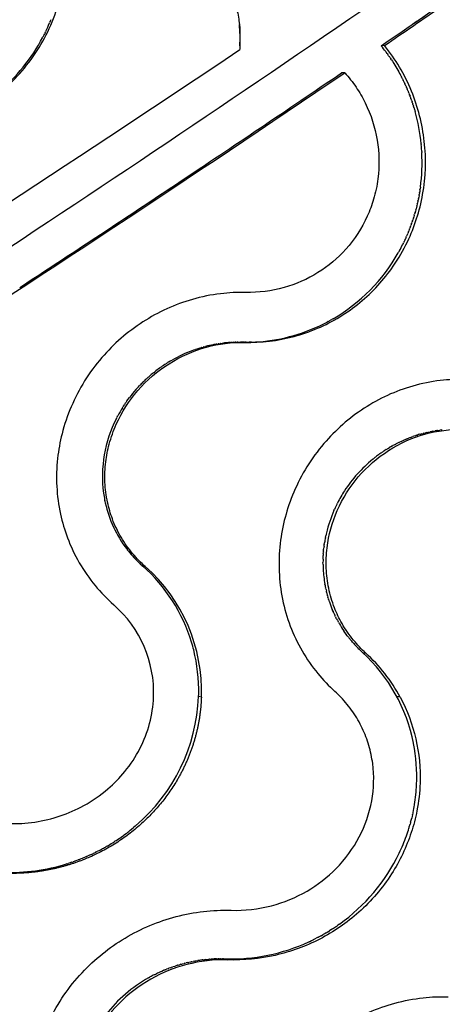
# Model space of a CAD drawing. Header units: millimetres. Extents: x 696 to 1161, y -96 to 347.
# Tile 36 of 55: x 986 to 1018, y 64 to 141. Entities that reach past the tile are written whole.
import ezdxf

# ---------------------------------------------------------------- set-up
doc = ezdxf.new("R2010")
doc.units = ezdxf.units.MM
doc.header["$MEASUREMENT"] = 0
doc.layers.add('Crea2D$visibili$tangenti', color=7, linetype='Continuous', true_color=0x000000)

msp = doc.modelspace()

# ---------------------------------------------------------------- linework, layer by layer
at = {"layer": 'Crea2D$visibili$tangenti'}
for p, q in [((987.944, 140.625), (987.894, 140.501)), ((1016.162, 140.275), (1016.522, 140.523)), ((1016.636, 140.602), (1017.082, 140.909)), ((987.892, 140.496), (987.839, 140.367)), ((987.369, 139.356), (987.317, 139.256)), ((987.369, 139.356), (987.387, 139.393)), ((987.432, 139.481), (987.387, 139.393)), ((987.432, 139.481), (987.456, 139.529)), ((987.494, 139.606), (987.456, 139.529)), ((987.494, 139.606), (987.524, 139.666)), ((987.555, 139.732), (987.524, 139.666)), ((1013.967, 138.61), (1013.71, 138.592)), ((1014.067, 138.132), (1014.099, 138.089)), ((1014.181, 137.976), (1014.099, 138.089)), ((1014.181, 137.976), (1014.224, 137.917)), ((1014.293, 137.819), (1014.224, 137.917)), ((1014.293, 137.819), (1014.346, 137.743)), ((1014.403, 137.66), (1014.346, 137.743)), ((1014.403, 137.66), (1014.465, 137.568)), ((1014.51, 137.5), (1014.465, 137.568)), ((1014.51, 137.5), (1014.581, 137.391)), ((1014.615, 137.339), (1014.581, 137.391)), ((1014.615, 137.339), (1014.695, 137.213)), ((1014.697, 137.209), (1014.774, 137.085)), ((1014.778, 137.079), (1014.852, 136.956)), ((1014.857, 136.947), (1014.928, 136.827)), ((1014.935, 136.816), (1015.003, 136.697)), ((1015.011, 136.683), (1015.077, 136.567)), ((1010.862, 136.492), (1010.614, 136.476)), ((1015.086, 136.551), (1015.149, 136.436)), ((1015.159, 136.417), (1015.219, 136.304)), ((1015.23, 136.283), (1015.289, 136.171)), ((1015.3, 136.148), (1015.356, 136.038)), ((1015.369, 136.013), (1015.423, 135.905)), ((1015.436, 135.877), (1015.488, 135.77)), ((1015.502, 135.741), (1015.551, 135.635)), ((1015.566, 135.604), (1015.613, 135.5)), ((1015.628, 135.467), (1015.674, 135.364)), ((1015.689, 135.329), (1015.733, 135.227)), ((1015.749, 135.19), (1015.791, 135.09)), ((1015.809, 135.045), (1015.791, 135.09)), ((1015.809, 135.045), (1015.85, 134.945)), ((1015.868, 134.899), (1015.85, 134.945)), ((1015.868, 134.899), (1015.907, 134.8)), ((1015.926, 134.752), (1015.907, 134.8)), ((1015.926, 134.752), (1015.963, 134.655)), ((1015.981, 134.605), (1015.963, 134.655)), ((1015.981, 134.605), (1016.017, 134.509)), ((1016.035, 134.458), (1016.017, 134.509)), ((1016.035, 134.458), (1016.07, 134.362)), ((1016.088, 134.31), (1016.07, 134.362)), ((1016.088, 134.31), (1016.121, 134.215)), ((1016.139, 134.162), (1016.121, 134.215)), ((1016.139, 134.162), (1016.17, 134.067)), ((1016.188, 134.013), (1016.17, 134.067)), ((1016.188, 134.013), (1016.218, 133.919)), ((1016.235, 133.863), (1016.218, 133.919)), ((1016.235, 133.863), (1016.264, 133.77)), ((1016.281, 133.714), (1016.264, 133.77)), ((1016.281, 133.714), (1016.309, 133.621)), ((1016.325, 133.564), (1016.309, 133.621)), ((1016.325, 133.564), (1016.352, 133.472)), ((1016.828, 130.943), (1016.834, 130.88)), ((1016.848, 130.726), (1016.834, 130.88)), ((1016.874, 130.35), (1016.879, 130.263)), ((997.383, 127.57), (997.376, 127.566)), ((997.383, 127.57), (997.936, 127.938)), ((1016.767, 127.574), (1016.747, 127.433)), ((1016.619, 126.688), (1016.59, 126.546)), ((1016.619, 126.688), (1016.634, 126.767)), ((1016.661, 126.909), (1016.634, 126.767)), ((1016.661, 126.909), (1016.675, 126.988)), ((1016.7, 127.13), (1016.675, 126.988)), ((1016.7, 127.13), (1016.713, 127.211)), ((1016.735, 127.352), (1016.713, 127.211)), ((1016.735, 127.352), (1016.747, 127.433)), ((1016.484, 126.083), (1016.435, 125.886)), ((1016.528, 126.268), (1016.49, 126.105)), ((1016.528, 126.268), (1016.541, 126.325)), ((1016.573, 126.468), (1016.541, 126.325)), ((1016.573, 126.468), (1016.59, 126.546)), ((1016.227, 125.165), (1016.179, 125.016)), ((1016.227, 125.165), (1016.248, 125.232)), ((1016.294, 125.38), (1016.248, 125.232)), ((1016.294, 125.38), (1016.314, 125.449)), ((1016.356, 125.596), (1016.314, 125.449)), ((1016.356, 125.596), (1016.376, 125.667)), ((1016.416, 125.813), (1016.376, 125.667)), ((1016.416, 125.813), (1016.435, 125.886)), ((1016.008, 124.526), (1015.951, 124.373)), ((1016.008, 124.526), (1016.03, 124.586)), ((1016.085, 124.738), (1016.03, 124.586)), ((1016.085, 124.738), (1016.107, 124.801)), ((1016.158, 124.951), (1016.107, 124.801)), ((1016.158, 124.951), (1016.179, 125.016)), ((1015.669, 123.691), (1015.597, 123.531)), ((1015.669, 123.691), (1015.691, 123.739)), ((1015.759, 123.898), (1015.691, 123.739)), ((1015.759, 123.898), (1015.781, 123.949)), ((1015.846, 124.106), (1015.781, 123.949)), ((1015.846, 124.106), (1015.868, 124.161)), ((1015.929, 124.316), (1015.868, 124.161)), ((1015.929, 124.316), (1015.951, 124.373)), ((1015.414, 123.148), (1015.391, 123.102)), ((1015.414, 123.148), (1015.446, 123.212)), ((1015.479, 123.281), (1015.446, 123.212)), ((1015.576, 123.485), (1015.5, 123.323)), ((1015.068, 122.493), (1015.043, 122.448)), ((1015.068, 122.493), (1015.103, 122.556)), ((1015.14, 122.623), (1015.103, 122.556)), ((1009.566, 117.085), (1009.487, 117.044)), ((1009.833, 117.232), (1009.767, 117.195)), ((1009.833, 117.232), (1009.894, 117.267)), ((1009.965, 117.308), (1009.894, 117.267)), ((1000.309, 115.215), (1000.337, 115.221)), ((1000.454, 115.247), (1000.337, 115.221)), ((1000.454, 115.247), (1000.499, 115.256)), ((1000.6, 115.277), (1000.499, 115.256)), ((1000.6, 115.277), (1000.662, 115.289)), ((1000.746, 115.305), (1000.662, 115.289)), ((1000.746, 115.305), (1000.826, 115.319)), ((1000.893, 115.331), (1000.826, 115.319)), ((1000.893, 115.331), (1000.99, 115.347)), ((1001.04, 115.354), (1000.99, 115.346)), ((1001.04, 115.354), (1001.155, 115.371)), ((1001.187, 115.376), (1001.155, 115.371)), ((1001.187, 115.376), (1001.32, 115.393)), ((1001.335, 115.395), (1001.408, 115.404)), ((1001.779, 115.441), (1001.818, 115.444)), ((1001.927, 115.452), (1001.818, 115.444)), ((1001.927, 115.452), (1001.985, 115.455)), ((1002.075, 115.46), (1001.985, 115.455)), ((1002.075, 115.46), (1002.151, 115.464)), ((1002.224, 115.467), (1002.151, 115.464)), ((1002.224, 115.467), (1002.318, 115.47)), ((1002.372, 115.471), (1002.318, 115.47)), ((1002.372, 115.471), (1002.485, 115.473)), ((1002.521, 115.473), (1002.485, 115.473)), ((1002.521, 115.473), (1002.651, 115.474)), ((1002.669, 115.473), (1002.744, 115.473)), ((1002.818, 115.471), (1002.744, 115.473)), ((1003.01, 115.468), (1002.818, 115.471)), ((1003.042, 115.457), (1002.818, 115.471)), ((1003.182, 115.468), (1003.061, 115.468)), ((1003.182, 115.468), (1003.303, 115.469)), ((1003.586, 115.476), (1003.425, 115.471)), ((1003.777, 115.484), (1003.909, 115.491)), ((999.025, 114.836), (999.065, 114.85)), ((999.165, 114.886), (999.065, 114.85)), ((999.165, 114.886), (999.221, 114.905)), ((999.306, 114.934), (999.221, 114.905)), ((999.306, 114.934), (999.378, 114.958)), ((999.447, 114.98), (999.378, 114.958)), ((999.448, 114.98), (999.535, 115.008)), ((999.59, 115.024), (999.535, 115.008)), ((999.59, 115.024), (999.694, 115.055)), ((999.732, 115.066), (999.694, 115.055)), ((999.732, 115.066), (999.853, 115.1)), ((999.876, 115.107), (1000.014, 115.143)), ((997.031, 113.864), (997.081, 113.894)), ((997.157, 113.941), (997.081, 113.895)), ((997.157, 113.941), (997.237, 113.989)), ((997.284, 114.016), (997.237, 113.989)), ((997.284, 114.016), (997.395, 114.08)), ((995.839, 113.006), (995.766, 112.945)), ((995.839, 113.006), (995.904, 113.059)), ((995.952, 113.099), (995.904, 113.059)), ((995.952, 113.098), (996.043, 113.171)), ((996.419, 113.454), (996.476, 113.494)), ((996.539, 113.539), (996.476, 113.495)), ((996.539, 113.539), (996.624, 113.598)), ((994.879, 112.111), (994.93, 112.163)), ((995.186, 112.421), (995.238, 112.471)), ((995.291, 112.522), (995.366, 112.592)), ((995.398, 112.621), (995.497, 112.712)), ((994.586, 111.789), (994.628, 111.838)), ((994.682, 111.898), (994.628, 111.838)), ((994.682, 111.898), (994.746, 111.967)), ((994.78, 112.005), (994.746, 111.967)), ((994.78, 112.005), (994.865, 112.096)), ((993.615, 110.501), (993.682, 110.604)), ((993.704, 110.638), (993.682, 110.604)), ((993.704, 110.638), (993.777, 110.746)), ((993.795, 110.772), (993.777, 110.746)), ((993.795, 110.772), (993.819, 110.806)), ((993.882, 110.897), (993.819, 110.806)), ((993.882, 110.897), (993.976, 111.027)), ((993.984, 111.038), (994.078, 111.166)), ((993.529, 110.364), (993.589, 110.46)), ((993.615, 110.501), (993.589, 110.46)), ((993.054, 109.517), (993.104, 109.615)), ((993.128, 109.661), (993.104, 109.615)), ((993.128, 109.661), (993.168, 109.738)), ((1016.726, 108.295), (1016.79, 108.314)), ((1016.851, 108.331), (1016.79, 108.314)), ((1016.851, 108.331), (1016.974, 108.365)), ((1017.041, 108.383), (1016.974, 108.365)), ((1017.041, 108.383), (1017.159, 108.412)), ((1017.231, 108.43), (1017.159, 108.412)), ((1017.231, 108.43), (1017.345, 108.456)), ((1017.358, 108.459), (1017.532, 108.497)), ((1017.614, 108.513), (1017.532, 108.497)), ((1017.614, 108.513), (1017.72, 108.534)), ((1017.742, 108.538), (1017.908, 108.567)), ((1017.999, 108.582), (1017.908, 108.567)), ((1017.999, 108.582), (1018.097, 108.597)), ((1018.128, 108.601), (1018.097, 108.597)), ((1018.128, 108.601), (1018.287, 108.623)), ((1018.386, 108.635), (1018.287, 108.623)), ((1018.386, 108.635), (1018.477, 108.645)), ((1014.789, 107.504), (1014.852, 107.537)), ((1014.905, 107.565), (1014.851, 107.538)), ((1014.905, 107.565), (1015.02, 107.624)), ((1015.08, 107.654), (1015.02, 107.624)), ((1015.08, 107.654), (1015.19, 107.707)), ((1015.258, 107.739), (1015.19, 107.707)), ((1015.258, 107.739), (1015.362, 107.787)), ((1015.436, 107.821), (1015.362, 107.787)), ((1015.436, 107.821), (1015.535, 107.864)), ((1015.617, 107.899), (1015.535, 107.864)), ((1015.617, 107.899), (1015.71, 107.938)), ((1015.738, 107.949), (1015.71, 107.938)), ((1015.738, 107.949), (1015.887, 108.009)), ((1015.981, 108.045), (1015.887, 108.009)), ((1015.981, 108.045), (1016.065, 108.076)), ((1016.104, 108.091), (1016.065, 108.076)), ((1016.104, 108.091), (1016.166, 108.113)), ((1016.351, 108.178), (1016.425, 108.202)), ((1016.476, 108.218), (1016.425, 108.202)), ((1016.476, 108.218), (1016.538, 108.238)), ((1013.781, 106.893), (1013.845, 106.937)), ((1013.889, 106.967), (1013.845, 106.937)), ((1013.889, 106.967), (1013.941, 107.001)), ((1014.109, 107.109), (1014.197, 107.165)), ((1014.22, 107.179), (1014.358, 107.262)), ((1014.445, 107.313), (1014.358, 107.262)), ((1014.445, 107.313), (1014.52, 107.357)), ((1014.559, 107.378), (1014.52, 107.357)), ((1014.559, 107.378), (1014.616, 107.41)), ((1013.048, 106.344), (1013.104, 106.389)), ((1013.15, 106.426), (1013.104, 106.389)), ((1013.15, 106.426), (1013.194, 106.461)), ((1013.252, 106.507), (1013.194, 106.461)), ((1013.252, 106.507), (1013.284, 106.532)), ((992.142, 103.187), (992.159, 103.099)), ((992.169, 103.055), (992.159, 103.099)), ((992.168, 103.055), (992.192, 102.947)), ((1010.269, 102.872), (1010.301, 102.934)), ((1010.028, 102.358), (1010.065, 102.441)), ((1009.27, 99.692), (1009.291, 99.832)), ((1009.365, 100.25), (1009.394, 100.389)), ((993.863, 99.357), (993.911, 99.295)), ((1009.195, 98.99), (1009.203, 99.094)), ((1009.206, 99.131), (1009.203, 99.094)), ((1009.206, 99.131), (1009.219, 99.272)), ((1009.221, 99.284), (1009.237, 99.435)), ((1009.251, 99.548), (1009.237, 99.435)), ((1009.251, 99.548), (1009.266, 99.664)), ((1009.27, 99.692), (1009.266, 99.664)), ((994.871, 98.236), (994.758, 98.346)), ((1009.171, 98.332), (1009.171, 98.286)), ((1009.172, 98.146), (1009.171, 98.286)), ((1009.175, 98.568), (1009.174, 98.523)), ((1009.175, 98.568), (1009.18, 98.709)), ((1009.18, 98.713), (1009.187, 98.85)), ((1009.195, 98.99), (1009.186, 98.85)), ((994.989, 98.127), (994.873, 98.235)), ((995.049, 98.072), (994.99, 98.126)), ((995.049, 98.072), (995.109, 98.019)), ((995.109, 98.019), (995.31, 97.98)), ((1009.332, 96.534), (1009.319, 96.607)), ((1009.388, 96.253), (1009.372, 96.332)), ((1009.453, 95.975), (1009.433, 96.057)), ((1009.526, 95.698), (1009.51, 95.756)), ((1009.526, 95.698), (1009.557, 95.592)), ((1009.58, 95.514), (1009.557, 95.592)), ((1009.58, 95.514), (1009.606, 95.429)), ((1009.626, 95.366), (1009.606, 95.429)), ((1009.626, 95.366), (1009.659, 95.266)), ((1009.675, 95.219), (1009.659, 95.266)), ((1009.954, 94.493), (1009.898, 94.627)), ((1010.018, 94.35), (1009.965, 94.469)), ((1010.018, 94.35), (1010.035, 94.313)), ((1010.083, 94.209), (1010.035, 94.313)), ((1010.083, 94.209), (1010.107, 94.159)), ((1010.152, 94.068), (1010.107, 94.159)), ((1010.152, 94.068), (1010.183, 94.005)), ((1010.222, 93.928), (1010.183, 94.005)), ((1010.222, 93.928), (1010.261, 93.853)), ((1010.295, 93.789), (1010.261, 93.853)), ((1010.295, 93.789), (1010.342, 93.703)), ((1010.371, 93.652), (1010.342, 93.703)), ((1010.371, 93.652), (1010.426, 93.554)), ((1010.874, 92.85), (1010.789, 92.973)), ((1010.966, 92.72), (1010.887, 92.832)), ((1011.061, 92.592), (1010.987, 92.692)), ((1011.061, 92.592), (1011.089, 92.555)), ((1011.157, 92.466), (1011.089, 92.555)), ((1011.157, 92.466), (1011.194, 92.419)), ((1011.256, 92.341), (1011.194, 92.419)), ((1011.256, 92.341), (1011.302, 92.285)), ((1011.358, 92.218), (1011.302, 92.285)), ((1011.358, 92.218), (1011.412, 92.153)), ((1011.461, 92.096), (1011.412, 92.153)), ((1011.461, 92.096), (1011.524, 92.024)), ((1011.567, 91.975), (1011.524, 92.024)), ((1011.567, 91.975), (1011.639, 91.896)), ((1011.676, 91.857), (1011.639, 91.896)), ((1011.676, 91.857), (1011.757, 91.77)), ((1011.786, 91.739), (1011.757, 91.77)), ((1011.786, 91.739), (1011.876, 91.646)), ((1012.249, 91.289), (1012.502, 91.24)), ((999.47, 87.847), (999.475, 88.021)), ((999.685, 87.793), (999.47, 87.847)), ((1015.193, 87.793), (1014.932, 87.847)), ((1016.123, 78.507), (1016.091, 78.374)), ((1016.151, 78.629), (1016.123, 78.507)), ((1016.179, 78.758), (1016.158, 78.659)), ((1016.191, 78.812), (1016.179, 78.758)), ((994.263, 77.523), (994.381, 77.621)), ((994.533, 77.749), (994.381, 77.621)), ((1015.993, 77.992), (1015.966, 77.895)), ((1016.008, 78.049), (1015.993, 77.992)), ((993.527, 76.958), (993.599, 77.01)), ((993.653, 77.05), (993.599, 77.011)), ((993.653, 77.05), (993.759, 77.129)), ((994.022, 77.33), (994.074, 77.371)), ((994.143, 77.426), (994.074, 77.371)), ((994.143, 77.426), (994.229, 77.495)), ((994.263, 77.523), (994.229, 77.495)), ((992.209, 76.112), (992.258, 76.14)), ((992.346, 76.191), (992.258, 76.14)), ((992.346, 76.191), (992.431, 76.241)), ((992.882, 76.52), (992.942, 76.558)), ((993.013, 76.605), (992.942, 76.558)), ((993.013, 76.605), (993.109, 76.668)), ((990.386, 75.229), (990.448, 75.254)), ((990.614, 75.323), (990.448, 75.254)), ((990.726, 75.372), (990.634, 75.332)), ((990.726, 75.371), (990.839, 75.421)), ((990.951, 75.471), (990.839, 75.421)), ((990.951, 75.471), (991.005, 75.495)), ((991.283, 75.626), (991.37, 75.668)), ((991.502, 75.733), (991.37, 75.668)), ((991.502, 75.733), (991.55, 75.758)), ((991.729, 75.85), (991.55, 75.758)), ((991.729, 75.85), (991.907, 75.944)), ((989.221, 74.813), (989.303, 74.839)), ((989.458, 74.889), (989.303, 74.839)), ((989.575, 74.928), (989.496, 74.902)), ((989.575, 74.928), (989.693, 74.969)), ((989.809, 75.01), (989.693, 74.969)), ((989.809, 75.01), (989.88, 75.035)), ((990.041, 75.095), (989.88, 75.035)), ((990.157, 75.139), (990.07, 75.106)), ((990.157, 75.139), (990.272, 75.184)), ((990.386, 75.229), (990.272, 75.184)), ((1010.452, 70.099), (1010.328, 70.011)), ((1008.92, 69.143), (1008.81, 69.085)), ((1009.047, 69.213), (1009.173, 69.283)), ((1009.299, 69.355), (1009.173, 69.284)), ((1009.423, 69.429), (1009.329, 69.373)), ((1009.423, 69.428), (1009.499, 69.474)), ((1009.547, 69.503), (1009.67, 69.578)), ((1009.792, 69.654), (1009.67, 69.578)), ((1009.913, 69.732), (1009.836, 69.682)), ((1009.913, 69.732), (1010.001, 69.79)), ((1008.14, 68.751), (1008.279, 68.817)), ((1008.533, 68.942), (1008.634, 68.993)), ((1008.792, 69.075), (1008.634, 68.993)), ((997.571, 66.803), (997.468, 66.769)), ((997.571, 66.803), (997.665, 66.834)), ((997.777, 66.87), (997.665, 66.835)), ((997.777, 66.87), (997.835, 66.889)), ((997.88, 66.903), (997.835, 66.889)), ((997.88, 66.902), (997.984, 66.934)), ((998.088, 66.964), (997.984, 66.934)), ((998.088, 66.964), (998.178, 66.989)), ((998.192, 66.993), (998.35, 67.035)), ((998.402, 67.048), (998.35, 67.035)), ((998.402, 67.048), (998.507, 67.075)), ((998.613, 67.1), (998.507, 67.075)), ((998.613, 67.1), (998.697, 67.119)), ((998.719, 67.124), (998.871, 67.157)), ((998.931, 67.17), (998.871, 67.157)), ((998.931, 67.169), (999.038, 67.191)), ((999.144, 67.211), (999.038, 67.191)), ((999.144, 67.211), (999.214, 67.223)), ((999.233, 67.227), (999.397, 67.254)), ((999.466, 67.265), (999.397, 67.254)), ((999.788, 67.31), (999.75, 67.305)), ((999.788, 67.31), (999.926, 67.327)), ((1000.004, 67.335), (999.926, 67.327)), ((1000.004, 67.335), (1000.103, 67.345)), ((1000.112, 67.346), (1000.28, 67.361)), ((1000.328, 67.364), (1000.28, 67.361)), ((1000.328, 67.364), (1000.457, 67.373)), ((1000.545, 67.379), (1000.457, 67.373)), ((1000.869, 67.392), (1000.811, 67.39)), ((1000.869, 67.392), (1000.988, 67.395)), ((1001.086, 67.396), (1000.988, 67.395)), ((1001.086, 67.396), (1001.165, 67.396)), ((1001.194, 67.396), (1001.165, 67.396)), ((1001.194, 67.396), (1001.341, 67.395)), ((1001.41, 67.393), (1001.341, 67.395)), ((1001.41, 67.393), (1001.518, 67.39)), ((1001.518, 67.39), (1001.74, 67.307)), ((996.082, 66.184), (996.017, 66.151)), ((996.082, 66.184), (996.176, 66.231)), ((996.274, 66.278), (996.176, 66.231)), ((996.567, 66.413), (996.499, 66.383)), ((996.567, 66.413), (996.663, 66.455)), ((996.764, 66.498), (996.663, 66.455)), ((996.764, 66.498), (996.827, 66.525)), ((996.863, 66.539), (996.963, 66.58)), ((997.063, 66.62), (996.963, 66.58)), ((997.063, 66.619), (997.159, 66.656)), ((997.265, 66.696), (997.159, 66.656)), ((997.265, 66.696), (997.327, 66.718)), ((997.367, 66.733), (997.327, 66.718)), ((997.367, 66.733), (997.469, 66.768)), ((995.564, 65.909), (995.64, 65.951)), ((995.704, 65.986), (995.64, 65.951))]:
    msp.add_line(p, q, dxfattribs=at)
for centre, radius, start, end in [((299.116, 1181.732), 1264.432, 304.412747, 304.890622), ((277.142, 1215.79), 1305.078, 304.373352, 304.613169), ((974.896, 145.779), 14.029, 334.46686, 337.3113), ((974.942, 145.759), 13.979, 337.88211, 337.90357), ((991.295, 139.165), 11.409, 357.05826, 5.47785), ((974.639, 145.925), 14.325, 309.91011, 332.25609), ((-89.886, 1768.752), 1962.677, 302.552532, 303.825897), ((1003.155, 130.026), 13.593, 36.60795, 39.05902), ((1002.511, 129.576), 14.379, 32.06034, 32.07843), ((1002.485, 129.56), 14.41, 31.44961, 31.47948), ((1002.479, 129.557), 14.417, 30.84068, 30.88194), ((1002.487, 129.561), 14.408, 30.2327, 30.28505), ((1002.504, 129.571), 14.388, 29.62508, 29.68827), ((49.061, 1553.817), 1712.855, 302.711358, 304.160916), ((175.485, 1362.921), 1483.781, 303.662089, 304.252335), ((1002.526, 129.584), 14.363, 29.01745, 29.09123), ((1002.549, 129.596), 14.336, 28.40964, 28.49374), ((1002.57, 129.608), 14.312, 27.80162, 27.89574), ((1002.588, 129.617), 14.293, 27.19348, 27.2973), ((1002.599, 129.623), 14.279, 26.5854, 26.69855), ((1002.605, 129.625), 14.274, 25.97761, 26.09968), ((1002.604, 129.625), 14.275, 25.37035, 25.5009), ((1002.597, 129.622), 14.282, 24.76385, 24.90243), ((1002.586, 129.617), 14.294, 24.15828, 24.30444), ((1002.574, 129.611), 14.308, 23.55373, 23.70705), ((1002.563, 129.606), 14.32, 22.95018, 23.11026), ((1002.296, 129.513), 14.603, 5.62194, 15.73202), ((1002.369, 129.521), 14.529, 4.62122, 4.75738), ((1002.392, 129.524), 14.506, 3.2663, 4.6193), ((1002.359, 129.523), 14.539, 352.29896, 2.91778), ((37.647, 1569.926), 1732.479, 303.169441, 303.639337), ((1002.547, 129.491), 14.348, 346.26024, 346.35064), ((1002.785, 129.405), 14.095, 331.23465, 333.43361), ((1002.759, 129.418), 14.124, 334.24366, 334.43228), ((1002.75, 129.422), 14.133, 335.15972, 335.36199), ((1003.019, 129.248), 13.814, 300.19098, 330.5092), ((1003.124, 129.109), 13.641, 274.31657, 297.80757), ((1003.129, 129.095), 13.626, 298.18971, 299.15258), ((1002.644, 104.956), 10.522, 102.82463, 104.47877), ((1002.61, 105.143), 10.331, 97.09191, 97.17084), ((1002.605, 105.188), 10.286, 94.60813, 96.68002), ((1002.597, 105.368), 10.106, 89.58775, 89.69066), ((1003.117, 129.145), 13.677, 269.54989, 269.76231), ((1003.117, 129.145), 13.677, 270.7792, 271.15861), ((1003.117, 129.15), 13.682, 271.15818, 271.28689), ((1003.117, 129.152), 13.684, 271.96169, 272.30239), ((1003.117, 129.147), 13.68, 272.30322, 272.76581), ((1003.117, 129.148), 13.68, 273.31836, 273.56886), ((1003.117, 129.153), 13.685, 273.56755, 273.82423), ((1003.117, 129.148), 13.68, 273.82564, 274.33272), ((1002.725, 104.717), 10.774, 110.07967, 119.64475), ((1002.655, 104.912), 10.567, 105.25326, 105.37874), ((1002.783, 104.61), 10.896, 121.86671, 124.42381), ((1002.806, 104.579), 10.934, 130.3527, 131.94719), ((1002.804, 104.58), 10.932, 130.07665, 130.3483), ((1002.798, 104.589), 10.922, 125.73769, 128.2056), ((1002.8, 104.586), 10.925, 136.46558, 136.57475), ((1002.803, 104.582), 10.93, 134.1777, 136.08441), ((1002.806, 104.58), 10.934, 133.41408, 133.80435), ((1002.806, 104.579), 10.934, 132.64975, 132.87684), ((1002.772, 104.61), 10.888, 138.74794, 142.98055), ((1002.736, 104.637), 10.843, 143.81879, 143.89331), ((1002.607, 104.721), 10.689, 148.13475, 152.00995), ((1001.907, 105.004), 9.937, 152.98457, 187.44634), ((1019.596, 98.525), 10.183, 106.37054, 107.47485), ((1019.564, 98.644), 10.061, 102.66734, 102.74419), ((1019.552, 98.706), 9.997, 100.42931, 100.55802), ((1019.708, 98.253), 10.478, 118.0034, 119.07851), ((1019.615, 98.467), 10.245, 108.57612, 109.6745), ((1019.802, 98.107), 10.652, 125.86617, 127.72404), ((1019.785, 98.13), 10.623, 124.41595, 125.86603), ((1019.757, 98.171), 10.574, 122.28872, 123.3702), ((1019.743, 98.193), 10.547, 121.57712, 121.72443), ((1019.846, 98.052), 10.722, 129.34832, 147.02979), ((1001.335, 104.984), 9.367, 187.77946, 191.06199), ((1019.771, 98.102), 10.632, 147.03468, 152.96883), ((1001.179, 104.946), 9.207, 192.53981, 217.37418), ((1019.527, 98.211), 10.364, 156.4146, 166.63978), ((1019.694, 98.142), 10.546, 153.34804, 155.93849), ((1019.368, 98.253), 10.201, 166.66298, 167.91335), ((1019.253, 98.275), 10.084, 170.99429, 171.11442), ((1019.289, 98.269), 10.119, 168.82555, 170.99591), ((1019.324, 98.262), 10.155, 168.71152, 168.82403), ((1001.307, 105.043), 9.367, 217.85104, 225.62213), ((1019.152, 98.288), 9.981, 174.2699, 174.34187), ((1001.367, 105.101), 9.45, 225.6096, 225.62614), ((1019.007, 98.296), 9.836, 178.67834, 179.78798), ((1019.051, 98.295), 9.88, 177.57216, 177.59739), ((1001.384, 105.118), 9.475, 226.58159, 226.59391), ((1001.401, 105.137), 9.5, 227.55336, 227.56018), ((986.573, 88.349), 12.899, 16.78815, 48.56511), ((986.745, 88.269), 12.949, 357.89533, 48.58656), ((1018.938, 98.296), 9.767, 180.88097, 182.0193), ((1018.91, 98.294), 9.739, 182.01726, 183.13698), ((1018.808, 98.288), 9.637, 183.12977, 190.0408), ((1018.713, 98.272), 9.541, 190.49962, 191.73658), ((1018.683, 98.266), 9.51, 192.21756, 193.42864), ((1018.654, 98.259), 9.48, 193.94251, 195.30797), ((1018.587, 98.238), 9.41, 198.71473, 202.56886), ((986.871, 88.147), 9.093, 357.76757, 48.84115), ((1018.565, 98.229), 9.386, 203.45431, 203.61248), ((1018.537, 98.216), 9.355, 209.88972, 210.16393), ((1018.531, 98.212), 9.348, 210.1628, 214.08741), ((1018.532, 98.213), 9.35, 215.00404, 215.13811), ((1018.534, 98.214), 9.352, 215.97653, 216.18891), ((986.511, 88.33), 12.964, 14.07135, 16.78653), ((986.521, 88.33), 12.955, 14.05241, 14.08108), ((986.355, 88.297), 13.123, 358.79411, 14.0163), ((1018.58, 98.254), 9.412, 224.58585, 224.7766), ((1018.595, 98.27), 9.435, 224.77812, 227.72466), ((1003.541, 81.735), 12.927, 10.98604, 47.65443), ((1003.859, 81.719), 12.859, 28.1896, 47.76896), ((985.507, 88.419), 13.975, 310.35783, 357.65416), ((1003.829, 81.335), 9.329, 43.81108, 47.82516), ((1003.231, 81.643), 13.249, 11.10948, 11.11908), ((1003.057, 81.617), 13.425, 357.23298, 11.07674), ((1002.817, 81.621), 13.665, 354.0132, 357.23274), ((1002.868, 81.617), 13.613, 357.2369, 357.26813), ((1002.726, 81.63), 13.756, 350.77556, 353.94771), ((1002.779, 81.624), 13.703, 353.95003, 354.01566), ((1002.65, 81.643), 13.834, 348.19314, 350.6784), ((1002.691, 81.636), 13.792, 350.67795, 350.77586), ((1002.557, 81.664), 13.929, 344.9565, 346.25643), ((1002.575, 81.659), 13.91, 346.25958, 346.33929), ((1002.605, 81.653), 13.879, 347.41963, 347.54625), ((984.934, 88.922), 14.73, 310.66528, 310.78784), ((1002.464, 81.691), 14.025, 340.40214, 342.9924), ((1002.493, 81.682), 13.995, 342.99138, 343.09474), ((1002.513, 81.675), 13.974, 343.09658, 344.30365), ((984.834, 89.052), 14.894, 303.74801, 305.70749), ((984.878, 88.993), 14.82, 306.81866, 308.10027), ((1002.365, 81.727), 14.131, 334.49668, 340.36933), ((1002.429, 81.703), 14.062, 340.37308, 340.40191), ((984.765, 89.163), 15.025, 298.38142, 299.69967), ((984.794, 89.115), 14.968, 300.68064, 302.70862), ((984.728, 89.239), 15.11, 292.92506, 293.0114), ((984.735, 89.222), 15.091, 294.54864, 295.71635), ((1002.072, 81.888), 14.464, 305.40562, 334.40313), ((1002.3, 81.756), 14.202, 334.48444, 334.50137), ((984.725, 89.221), 15.093, 268.24503, 287.0968), ((984.711, 89.282), 15.155, 287.08029, 287.31536), ((984.711, 89.283), 15.156, 288.25041, 288.40344), ((984.718, 89.265), 15.137, 290.59171, 290.70822), ((1001.953, 82.028), 14.648, 303.3287, 304.59912), ((1001.958, 82.021), 14.639, 304.60081, 304.87449), ((1001.945, 82.042), 14.663, 298.40084, 298.68978), ((1001.941, 82.049), 14.672, 298.69212, 298.96949), ((1001.948, 82.036), 14.657, 300.09862, 300.23731), ((1001.945, 82.042), 14.664, 301.01142, 301.22814), ((1001.954, 82.027), 14.647, 302.35442, 302.55703), ((1001.978, 81.942), 14.559, 268.18838, 294.75017), ((1001.941, 82.05), 14.673, 294.70508, 294.81707), ((1001.94, 82.051), 14.674, 294.82082, 294.99402), ((1001.939, 82.051), 14.675, 295.59576, 296.13289), ((1001.942, 82.048), 14.67, 296.12936, 296.36687), ((1001.939, 82.051), 14.675, 296.37033, 296.70142), ((1001.944, 82.044), 14.666, 297.83381, 297.9157), ((1001.225, 55.938), 11.464, 105.34126, 105.4168), ((1001.209, 56.004), 11.396, 102.62163, 102.73268), ((1001.193, 56.082), 11.315, 99.97403, 100.07101), ((1001.183, 56.151), 11.246, 97.3209, 98.78202), ((1001.171, 56.246), 11.15, 95.44936, 95.49657), ((1001.162, 56.372), 11.024, 91.82751, 93.21243), ((1001.254, 55.843), 11.562, 116.93665, 118.68983), ((1001.26, 55.832), 11.575, 114.2867, 115.51494), ((1001.257, 55.84), 11.567, 112.32752, 112.52138), ((1001.084, 56.1), 11.255, 119.36671, 141.85009)]:
    msp.add_arc(centre, radius, start, end, dxfattribs=at)
for points, degree, knots in [([(1043.814, 163.06), (1043.692, 163.06), (1043.455, 163.047), (1043.117, 162.968), (1042.794, 162.843), (1042.549, 162.7), (1041.248, 161.76), (1038.696, 159.919), (1033.787, 156.407), (1024.945, 150.142), (1006.621, 137.409), (984.807, 122.803), (962.057, 108.095), (947.873, 99.138), (938.436, 93.283), (933.829, 90.443), (931.573, 89.059), (930.236, 88.24), (929.963, 88.096), (929.498, 87.927), (929.065, 87.853), (928.675, 87.848), (928.39, 87.857), (928.039, 87.912), (927.63, 88.028), (927.29, 88.186), (926.605, 88.604), (925.576, 89.235), (922.995, 90.819), (914.265, 96.199), (899.298, 105.579), (881.484, 117.049), (869.277, 125.094), (862.259, 129.774), (855.768, 134.129), (841.507, 143.81), (827.387, 153.685), (817.14, 161.048), (815.453, 162.267), (815.134, 162.498), (814.953, 162.628), (814.836, 162.706), (814.717, 162.778), (814.553, 162.863), (814.25, 162.981), (813.929, 163.05), (813.665, 163.06), (813.536, 163.06), (813.456, 163.057), (813.36, 163.05), (813.26, 163.04), (813.134, 163.021), (812.936, 162.975), (812.678, 162.888), (812.426, 162.764), (812.218, 162.633), (812.002, 162.483), (810.964, 161.765), (808.854, 160.294), (805.029, 157.591), (801.276, 154.879), (796.543, 151.389), (791.569, 147.637), (785.448, 142.862), (779.378, 137.961), (773.369, 132.925), (766.192, 126.67), (757.923, 119.069), (750.036, 111.245), (743.646, 104.452), (738.837, 99.051), (735.105, 94.606), (732.68, 91.581), (731.393, 89.938), (730.666, 88.995), (730.241, 88.437), (730.098, 88.252), (730.034, 88.178), (729.95, 88.092), (729.815, 87.984), (729.629, 87.882), (729.43, 87.846), (729.266, 87.851), (729.126, 87.874), (728.974, 87.931), (728.804, 88.029), (728.651, 88.157), (728.515, 88.305), (727.017, 90.023), (724.605, 92.899), (721.097, 97.389), (717.298, 102.617), (713.076, 109.113), (709.494, 115.527), (706.987, 120.687), (705.521, 124.04), (704.501, 126.574), (703.527, 129.145), (702.024, 133.512), (700.295, 139.778), (699.366, 144.862), (699.026, 147.392)], 3, [0, 0, 0, 0, 0.365239, 0.708753, 1.04039, 1.400244, 1.557198, 5.856903, 10.838941, 19.664859, 38.365934, 77.778344, 98.417549, 119.637355, 128.103921, 131.733963, 135.873076, 136.045842, 136.436637, 136.79789, 137.526674, 137.745141, 137.966013, 138.382878, 138.80776, 139.239174, 139.503228, 141.21475, 142.861028, 148.586566, 171.978981, 195.850344, 212.148576, 215.83713, 221.156531, 235.597156, 267.548082, 272.842439, 273.451865, 273.792459, 274.025334, 274.119233, 274.216029, 274.442313, 274.670333, 275.191668, 275.421887, 275.46153, 275.577094, 275.663375, 275.749646, 275.878931, 276.043545, 276.359608, 276.694137, 276.882938, 277.097261, 277.483068, 280.669004, 284.813925, 291.534272, 294.560634, 302.45677, 310.221703, 317.850749, 325.860032, 333.742178, 346.410135, 359.550821, 367.062146, 374.386544, 381.244779, 384.471161, 386.017499, 387.505497, 388.04432, 388.120496, 388.205826, 388.339459, 388.481509, 388.724273, 388.967932, 389.081894, 389.21616, 389.390618, 389.568325, 389.801425, 389.988733, 390.171059, 396.637838, 401.246614, 407.263112, 416.021815, 424.477209, 429.287337, 433.228714, 435.453601, 437.482918, 441.476354, 449.305472, 456.96455, 456.96455, 456.96455, 456.96455]), ([(974.293, 131.551), (975.735, 131.52), (978.623, 131.888), (982.593, 133.662), (985.923, 136.55), (987.869, 139.711), (988.757, 142.471), (989.096, 144.57), (989.113, 146.684), (988.786, 148.768), (988.143, 150.772), (987.196, 152.661), (985.911, 154.427), (984.878, 155.451), (984.333, 155.913)], 3, [0, 0, 0, 0, 4.325872, 8.640334, 12.905466, 17.408466, 19.635961, 21.575154, 23.771306, 25.957266, 27.883644, 30.066639, 32.273906, 34.416291, 34.416291, 34.416291, 34.416291]), ([(1002.381, 141.722), (1002.487, 141.327), (1002.566, 140.928), (1002.716, 139.802), (1002.706, 139.064), (1002.679, 138.292)], 3, [-30.483352, -30.483352, -30.483352, -30.483352, -27.505225, -27.505225, -22.134795, -22.134795, -22.134795, -22.134795]), ([(1003.042, 115.457), (1004.345, 115.428), (1006.952, 115.743), (1010.56, 117.289), (1013.079, 119.361), (1014.746, 121.452), (1016.091, 123.771), (1017.143, 127.053), (1017.272, 131.126), (1016.412, 134.492), (1015.187, 136.944), (1014.397, 138.081), (1013.967, 138.61)], 3, [0, 0, 0, 0, 3.909633, 7.79785, 11.657207, 13.597867, 15.800963, 19.6751, 23.840923, 27.902302, 29.996371, 32.043039, 32.043039, 32.043039, 32.043039]), ([(1010.862, 136.492), (1011.023, 136.315), (1011.333, 135.951), (1011.895, 135.18), (1012.77, 133.681), (1013.544, 131.272), (1013.595, 128.671), (1013.175, 126.682), (1012.461, 124.767), (1011.109, 122.693), (1008.835, 120.778), (1006.128, 119.584), (1004.148, 119.334), (1003.139, 119.356)], 3, [0, 0, 0, 0, 0.717713, 1.435035, 2.861606, 5.911066, 8.945248, 10.581739, 11.989525, 15.061534, 17.924314, 20.819777, 23.846985, 23.846985, 23.846985, 23.846985]), ([(1003.139, 119.356), (1002.485, 119.371), (1001.082, 119.3), (998.308, 118.736), (995.01, 117.23), (991.699, 114.346), (989.726, 111.196), (988.792, 108.438), (988.412, 106.34), (988.35, 104.227), (988.628, 102.142), (989.218, 100.139), (990.11, 98.25), (991.337, 96.483), (992.331, 95.456), (992.856, 94.994)], 3, [0, 0, 0, 0, 1.961019, 4.20658, 8.463279, 12.722079, 17.246039, 19.48445, 21.429733, 23.626658, 25.805291, 27.71773, 29.876118, 32.049057, 34.149444, 34.149444, 34.149444, 34.149444]), ([(995.31, 97.98), (994.965, 98.284), (994.269, 98.995), (993.388, 100.239), (992.737, 101.609), (992.313, 103.06), (992.123, 104.562), (992.185, 106.09), (992.481, 107.612), (993.178, 109.562), (994.634, 111.832), (997.074, 113.932), (999.975, 115.217), (1002.045, 115.479), (1003.042, 115.457)], 3, [0, 0, 0, 0, 1.381055, 2.975942, 4.555705, 5.915572, 7.49788, 9.081745, 10.487608, 12.139998, 15.273123, 18.491048, 21.695625, 24.687066, 24.687066, 24.687066, 24.687066]), ([(1020.232, 112.57), (1019.594, 112.589), (1018.221, 112.528), (1015.502, 111.983), (1012.265, 110.494), (1009.018, 107.635), (1006.737, 103.959), (1005.799, 100.436), (1005.696, 97.588), (1005.961, 95.418), (1006.565, 93.331), (1007.494, 91.373), (1008.68, 89.663), (1009.619, 88.677), (1010.093, 88.248)], 3, [0, 0, 0, 0, 1.914076, 4.11408, 8.287818, 12.485368, 16.961645, 21.119605, 23.309873, 25.483571, 27.65705, 29.80668, 31.962865, 33.879905, 33.879905, 33.879905, 33.879905]), ([(1012.502, 91.24), (1012.164, 91.547), (1011.48, 92.264), (1010.659, 93.456), (1010.005, 94.825), (1009.574, 96.278), (1009.38, 97.857), (1009.464, 99.932), (1010.16, 102.436), (1011.823, 105.077), (1014.194, 107.157), (1017.04, 108.446), (1019.089, 108.703), (1020.088, 108.673)], 3, [0, 0, 0, 0, 1.370685, 2.964069, 4.325614, 5.910116, 7.494742, 9.083746, 12.118283, 15.208412, 18.350131, 21.478763, 24.476506, 24.476506, 24.476506, 24.476506]), ([(999.685, 87.793), (999.603, 85.361), (998.964, 82.935), (997.78, 80.635), (994.809, 77.142), (990.53, 74.926), (988.558, 74.286), (986.486, 73.998), (984.432, 74.062)], 5, [-678.15503, -678.15503, -678.15503, -678.15503, -678.15503, -678.15503, -648.361016, -648.361016, -648.361016, -627.120943, -627.120943, -627.120943, -627.120943, -627.120943, -627.120943]), ([(984.642, 77.939), (985.329, 77.917), (986.699, 77.999), (988.688, 78.481), (990.629, 79.333), (992.336, 80.509), (993.821, 82.022), (994.957, 83.745), (995.722, 85.723), (995.931, 87.105), (995.958, 87.793)], 3, [0, 0, 0, 0, 2.060688, 4.103126, 6.11393, 8.394686, 10.289376, 12.448267, 14.550808, 16.615798, 16.615798, 16.615798, 16.615798]), ([(1015.193, 87.793), (1015.742, 86.769), (1016.559, 84.581), (1016.848, 81.528), (1016.568, 79.072), (1015.935, 76.643), (1014.59, 73.826), (1012.133, 70.953), (1008.989, 68.794), (1005.473, 67.509), (1002.985, 67.266), (1001.74, 67.307)], 3, [0, 0, 0, 0, 3.484999, 6.94599, 9.120738, 10.879662, 14.460981, 18.409859, 22.115686, 25.813177, 29.551848, 29.551848, 29.551848, 29.551848]), ([(1001.998, 71.177), (1003.059, 71.142), (1005.132, 71.378), (1007.952, 72.54), (1010.336, 74.381), (1012.119, 76.803), (1013.117, 79.662), (1013.186, 82.138), (1012.784, 84.038), (1012.266, 85.396), (1011.53, 86.67), (1010.905, 87.435), (1010.561, 87.793)], 3, [0, 0, 0, 0, 3.18328, 6.197602, 9.065188, 12.141728, 15.121807, 18.045634, 19.482096, 20.92844, 22.392594, 23.881803, 23.881803, 23.881803, 23.881803]), ([(990.612, 47.664), (990.131, 48.101), (989.198, 49.088), (988.045, 50.795), (987.214, 52.639), (986.689, 54.589), (986.477, 56.611), (986.605, 58.656), (987.05, 60.683), (987.807, 62.654), (988.924, 64.59), (990.77, 66.887), (993.639, 69.191), (997.665, 70.887), (1000.562, 71.225), (1001.998, 71.177)], 3, [0, 0, 0, 0, 1.951537, 4.060412, 6.157479, 7.997338, 10.102344, 12.232917, 14.12534, 16.31149, 18.544855, 20.810873, 25.126494, 29.478547, 33.787397, 33.787397, 33.787397, 33.787397]), ([(1001.74, 67.307), (1000.665, 67.343), (998.575, 67.101), (995.632, 65.906), (993.143, 64.004), (991.565, 61.865), (990.768, 60.006), (990.395, 58.549), (990.257, 57.076), (990.38, 55.544), (990.756, 54.125), (991.337, 52.848), (992.117, 51.662), (992.78, 50.947), (993.168, 50.594)], 3, [0, 0, 0, 0, 3.226579, 6.24744, 9.449715, 12.533279, 14.137697, 15.496606, 17.033485, 18.560544, 20.0883, 21.419214, 22.75784, 24.332876, 24.332876, 24.332876, 24.332876]), ([(1007.668, 40.895), (1007.186, 41.343), (1006.271, 42.342), (1005.202, 43.988), (1004.394, 45.816), (1003.881, 47.756), (1003.687, 49.858), (1003.831, 51.898), (1004.283, 53.918), (1005.305, 56.588), (1007.375, 59.635), (1010.763, 62.416), (1014.097, 63.864), (1016.881, 64.396), (1018.284, 64.454), (1018.933, 64.434)], 3, [0, 0, 0, 0, 1.973924, 4.049778, 5.867006, 7.95241, 10.050171, 12.177556, 14.066865, 16.247488, 20.725128, 24.996068, 29.2694, 31.522958, 33.472226, 33.472226, 33.472226, 33.472226])]:
    msp.add_open_spline(points, degree=degree, knots=knots, dxfattribs=at)

doc.saveas('drawing.dxf')
